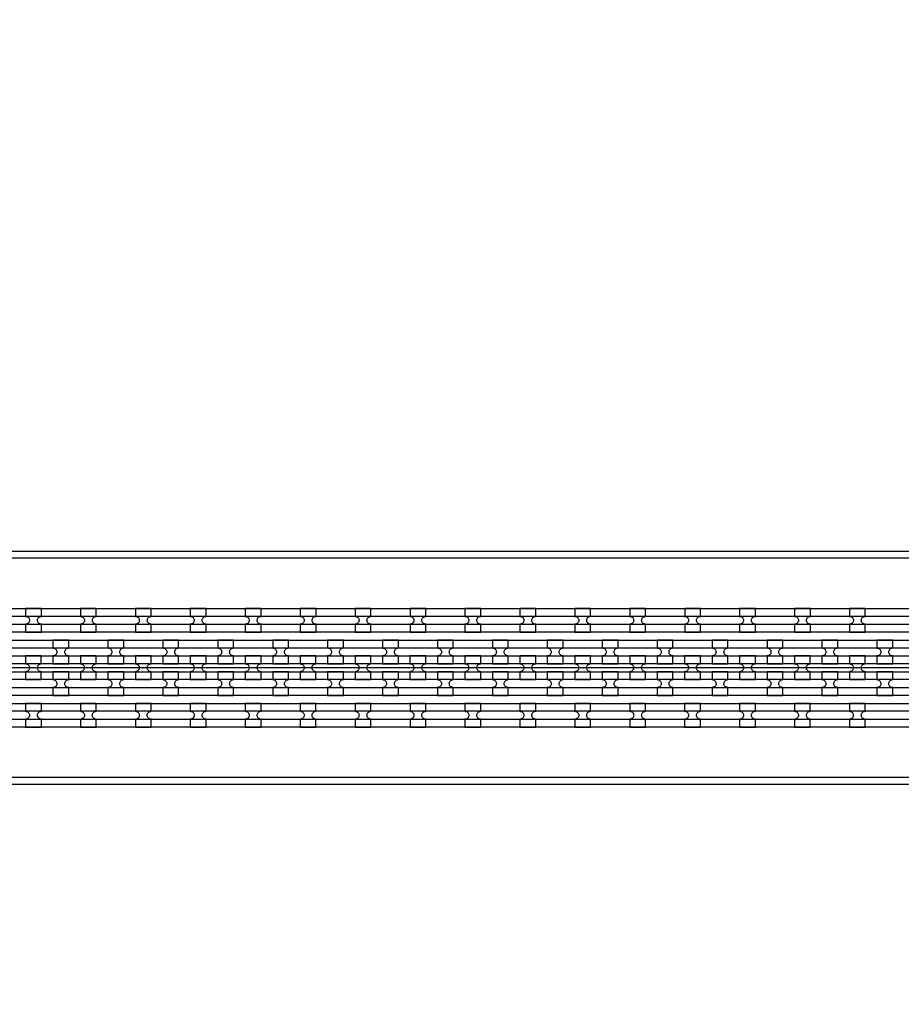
# Model space of a CAD drawing. Extents: x -63500 to 63500, y -63500 to 63500.
# Tile 54 of 256: x 737 to 4750, y -31181 to -26700. Entities that reach past the tile are written whole.
import ezdxf

# ---------------------------------------------------------------- set-up
doc = ezdxf.new("R2010")
doc.units = 13
doc.header["$MEASUREMENT"] = 0
for name, color, linetype in [('1_Metal', 2, 'Continuous'), ('2_Electrodes', 5, 'Continuous'), ('3_Outline', 4, 'Continuous')]:
    doc.layers.add(name, color=color, linetype=linetype)

msp = doc.modelspace()

# ---------------------------------------------------------------- linework, layer by layer
msp.add_line((9500, -29649.7), (-9000, -29649.7))
for radius in [50000, 47500, 45000]:
    msp.add_circle((0, 0), radius)
at = {"layer": '1_Metal'}
for points in [[(-50000, 0, 1), (50000, 0), (51000, 0, -1), (-51000, 0)], [(-9000, -29739.7), (17984, -29739.7, 0.414214), (19824, -27899.7), (19824, -27399.7, 0.414214), (17984, -25559.7), (16752, -25559.7, 0.414214), (16734, -25577.7), (16734, -25577.7), (16703.4, -25577.7), (16703.4, -25507.5), (16733.4, -25507.5, 0.384752), (16751.3, -25523.7), (17984, -25523.7, -0.414214), (19860, -27399.7), (19860, -27899.7, -0.414214), (17984, -29775.7), (-9000, -29775.7)], [(-9000, -29667.7), (-8596, -29667.7), (-8596, -29667.7), (17984, -29667.7, 0.414214), (19752, -27899.7), (19752, -27399.7, 0.414214), (17984, -25631.7), (16752, -25631.7, 0.414214), (16734, -25649.7), (16734, -25649.7), (16703.4, -25649.7), (16703.4, -25577.7), (16734, -25577.7, 0.414214), (16752, -25595.7), (17984, -25595.7, -0.414214), (19788, -27399.7), (19788, -27899.7, -0.414214), (17984, -29703.7), (-8596, -29703.7), (-9000, -29703.7)], [(-9000, -29595.7), (-8596, -29595.7), (17984, -29595.7, 0.414214), (19680, -27899.7), (19680, -27399.7, 0.414214), (17984, -25703.7), (16752, -25703.7, 0.414214), (16734, -25721.7), (16734, -25721.7), (16703.4, -25721.7), (16703.4, -25649.7), (16734, -25649.7, 0.414214), (16752, -25667.7), (17984, -25667.7, -0.414214), (19716, -27399.7), (19716, -27899.7, -0.414214), (17984, -29631.7), (-8596, -29631.7), (-9000, -29631.7)], [(-9000, -29523.7), (-8596, -29523.7), (17984, -29523.7, 0.414214), (19608, -27899.7), (19608, -27399.7, 0.414214), (17984, -25775.7), (16751.3, -25775.7, 0.384752), (16733.4, -25791.9), (16703.4, -25791.9), (16703.4, -25721.7), (16734, -25721.7, 0.414214), (16752, -25739.7), (17984, -25739.7, -0.414214), (19644, -27399.7), (19644, -27899.7, -0.414214), (17984, -29559.7), (-8596, -29559.7), (-9000, -29559.7)], [(764, -29487.6), (836, -29487.6), (836, -29451.6, -0.414214), (818, -29433.6), (818, -29433.6, -0.414214), (836, -29415.6), (836, -29379.6), (764, -29379.6), (764, -29415.6, -0.414214), (782, -29433.6), (782, -29433.6, -0.414214), (764, -29451.6)], [(1014, -29487.6), (1086, -29487.6), (1086, -29451.6, -0.414214), (1068, -29433.6), (1068, -29433.6, -0.414214), (1086, -29415.6), (1086, -29379.6), (1014, -29379.6), (1014, -29415.6, -0.414214), (1032, -29433.6), (1032, -29433.6, -0.414214), (1014, -29451.6)], [(1264, -29487.6), (1336, -29487.6), (1336, -29451.6, -0.414214), (1318, -29433.6), (1318, -29433.6, -0.414214), (1336, -29415.6), (1336, -29379.6), (1264, -29379.6), (1264, -29415.6, -0.414214), (1282, -29433.6), (1282, -29433.6, -0.414214), (1264, -29451.6)], [(1514, -29487.6), (1586, -29487.6), (1586, -29451.6, -0.414214), (1568, -29433.6), (1568, -29433.6, -0.414214), (1586, -29415.6), (1586, -29379.6), (1514, -29379.6), (1514, -29415.6, -0.414214), (1532, -29433.6), (1532, -29433.6, -0.414214), (1514, -29451.6)], [(1764, -29487.6), (1836, -29487.6), (1836, -29451.6, -0.414214), (1818, -29433.6), (1818, -29433.6, -0.414214), (1836, -29415.6), (1836, -29379.6), (1764, -29379.6), (1764, -29415.6, -0.414214), (1782, -29433.6), (1782, -29433.6, -0.414214), (1764, -29451.6)], [(2014, -29487.6), (2086, -29487.6), (2086, -29451.6, -0.414214), (2068, -29433.6), (2068, -29433.6, -0.414214), (2086, -29415.6), (2086, -29379.6), (2014, -29379.6), (2014, -29415.6, -0.414214), (2032, -29433.6), (2032, -29433.6, -0.414214), (2014, -29451.6)], [(2264, -29487.6), (2336, -29487.6), (2336, -29451.6, -0.414214), (2318, -29433.6), (2318, -29433.6, -0.414214), (2336, -29415.6), (2336, -29379.6), (2264, -29379.6), (2264, -29415.6, -0.414214), (2282, -29433.6), (2282, -29433.6, -0.414214), (2264, -29451.6)], [(2514, -29487.6), (2586, -29487.6), (2586, -29451.6, -0.414214), (2568, -29433.6), (2568, -29433.6, -0.414214), (2586, -29415.6), (2586, -29379.6), (2514, -29379.6), (2514, -29415.6, -0.414214), (2532, -29433.6), (2532, -29433.6, -0.414214), (2514, -29451.6)], [(2764, -29487.6), (2836, -29487.6), (2836, -29451.6, -0.414214), (2818, -29433.6), (2818, -29433.6, -0.414214), (2836, -29415.6), (2836, -29379.6), (2764, -29379.6), (2764, -29415.6, -0.414214), (2782, -29433.6), (2782, -29433.6, -0.414214), (2764, -29451.6)], [(3014, -29487.6), (3086, -29487.6), (3086, -29451.6, -0.414214), (3068, -29433.6), (3068, -29433.6, -0.414214), (3086, -29415.6), (3086, -29379.6), (3014, -29379.6), (3014, -29415.6, -0.414214), (3032, -29433.6), (3032, -29433.6, -0.414214), (3014, -29451.6)], [(3264, -29487.6), (3336, -29487.6), (3336, -29451.6, -0.414214), (3318, -29433.6), (3318, -29433.6, -0.414214), (3336, -29415.6), (3336, -29379.6), (3264, -29379.6), (3264, -29415.6, -0.414214), (3282, -29433.6), (3282, -29433.6, -0.414214), (3264, -29451.6)], [(3514, -29487.6), (3586, -29487.6), (3586, -29451.6, -0.414214), (3568, -29433.6), (3568, -29433.6, -0.414214), (3586, -29415.6), (3586, -29379.6), (3514, -29379.6), (3514, -29415.6, -0.414214), (3532, -29433.6), (3532, -29433.6, -0.414214), (3514, -29451.6)], [(3764, -29487.6), (3836, -29487.6), (3836, -29451.6, -0.414214), (3818, -29433.6), (3818, -29433.6, -0.414214), (3836, -29415.6), (3836, -29379.6), (3764, -29379.6), (3764, -29415.6, -0.414214), (3782, -29433.6), (3782, -29433.6, -0.414214), (3764, -29451.6)], [(4014, -29487.6), (4086, -29487.6), (4086, -29451.6, -0.414214), (4068, -29433.6), (4068, -29433.6, -0.414214), (4086, -29415.6), (4086, -29379.6), (4014, -29379.6), (4014, -29415.6, -0.414214), (4032, -29433.6), (4032, -29433.6, -0.414214), (4014, -29451.6)], [(4264, -29487.6), (4336, -29487.6), (4336, -29451.6, -0.414214), (4318, -29433.6), (4318, -29433.6, -0.414214), (4336, -29415.6), (4336, -29379.6), (4264, -29379.6), (4264, -29415.6, -0.414214), (4282, -29433.6), (4282, -29433.6, -0.414214), (4264, -29451.6)], [(4514, -29487.6), (4586, -29487.6), (4586, -29451.6, -0.414214), (4568, -29433.6), (4568, -29433.6, -0.414214), (4586, -29415.6), (4586, -29379.6), (4514, -29379.6), (4514, -29415.6, -0.414214), (4532, -29433.6), (4532, -29433.6, -0.414214), (4514, -29451.6)], [(960.8, -29631.6), (960.8, -29595.6, -0.414214), (942.8, -29577.6), (942.8, -29577.6, -0.414214), (960.8, -29559.6), (960.8, -29523.6), (888.8, -29523.6), (888.8, -29559.6, -0.414214), (906.8, -29577.6), (906.8, -29577.6, -0.414214), (888.8, -29595.6), (888.8, -29631.6)], [(1210.8, -29631.6), (1210.8, -29595.6, -0.414214), (1192.8, -29577.6), (1192.8, -29577.6, -0.414214), (1210.8, -29559.6), (1210.8, -29523.6), (1138.8, -29523.6), (1138.8, -29559.6, -0.414214), (1156.8, -29577.6), (1156.8, -29577.6, -0.414214), (1138.8, -29595.6), (1138.8, -29631.6)], [(1460.8, -29631.6), (1460.8, -29595.6, -0.414214), (1442.8, -29577.6), (1442.8, -29577.6, -0.414214), (1460.8, -29559.6), (1460.8, -29523.6), (1388.8, -29523.6), (1388.8, -29559.6, -0.414214), (1406.8, -29577.6), (1406.8, -29577.6, -0.414214), (1388.8, -29595.6), (1388.8, -29631.6)], [(1710.8, -29631.6), (1710.8, -29595.6, -0.414214), (1692.8, -29577.6), (1692.8, -29577.6, -0.414214), (1710.8, -29559.6), (1710.8, -29523.6), (1638.8, -29523.6), (1638.8, -29559.6, -0.414214), (1656.8, -29577.6), (1656.8, -29577.6, -0.414214), (1638.8, -29595.6), (1638.8, -29631.6)], [(1960.8, -29631.6), (1960.8, -29595.6, -0.414214), (1942.8, -29577.6), (1942.8, -29577.6, -0.414214), (1960.8, -29559.6), (1960.8, -29523.6), (1888.8, -29523.6), (1888.8, -29559.6, -0.414214), (1906.8, -29577.6), (1906.8, -29577.6, -0.414214), (1888.8, -29595.6), (1888.8, -29631.6)], [(2210.8, -29631.6), (2210.8, -29595.6, -0.414214), (2192.8, -29577.6), (2192.8, -29577.6, -0.414214), (2210.8, -29559.6), (2210.8, -29523.6), (2138.8, -29523.6), (2138.8, -29559.6, -0.414214), (2156.8, -29577.6), (2156.8, -29577.6, -0.414214), (2138.8, -29595.6), (2138.8, -29631.6)], [(2460.8, -29631.6), (2460.8, -29595.6, -0.414214), (2442.8, -29577.6), (2442.8, -29577.6, -0.414214), (2460.8, -29559.6), (2460.8, -29523.6), (2388.8, -29523.6), (2388.8, -29559.6, -0.414214), (2406.8, -29577.6), (2406.8, -29577.6, -0.414214), (2388.8, -29595.6), (2388.8, -29631.6)], [(2710.8, -29631.6), (2710.8, -29595.6, -0.414214), (2692.8, -29577.6), (2692.8, -29577.6, -0.414214), (2710.8, -29559.6), (2710.8, -29523.6), (2638.8, -29523.6), (2638.8, -29559.6, -0.414214), (2656.8, -29577.6), (2656.8, -29577.6, -0.414214), (2638.8, -29595.6), (2638.8, -29631.6)], [(2960.8, -29631.6), (2960.8, -29595.6, -0.414214), (2942.8, -29577.6), (2942.8, -29577.6, -0.414214), (2960.8, -29559.6), (2960.8, -29523.6), (2888.8, -29523.6), (2888.8, -29559.6, -0.414214), (2906.8, -29577.6), (2906.8, -29577.6, -0.414214), (2888.8, -29595.6), (2888.8, -29631.6)], [(3210.8, -29631.6), (3210.8, -29595.6, -0.414214), (3192.8, -29577.6), (3192.8, -29577.6, -0.414214), (3210.8, -29559.6), (3210.8, -29523.6), (3138.8, -29523.6), (3138.8, -29559.6, -0.414214), (3156.8, -29577.6), (3156.8, -29577.6, -0.414214), (3138.8, -29595.6), (3138.8, -29631.6)], [(3460.8, -29631.6), (3460.8, -29595.6, -0.414214), (3442.8, -29577.6), (3442.8, -29577.6, -0.414214), (3460.8, -29559.6), (3460.8, -29523.6), (3388.8, -29523.6), (3388.8, -29559.6, -0.414214), (3406.8, -29577.6), (3406.8, -29577.6, -0.414214), (3388.8, -29595.6), (3388.8, -29631.6)], [(3710.8, -29631.6), (3710.8, -29595.6, -0.414214), (3692.8, -29577.6), (3692.8, -29577.6, -0.414214), (3710.8, -29559.6), (3710.8, -29523.6), (3638.8, -29523.6), (3638.8, -29559.6, -0.414214), (3656.8, -29577.6), (3656.8, -29577.6, -0.414214), (3638.8, -29595.6), (3638.8, -29631.6)], [(3960.8, -29631.6), (3960.8, -29595.6, -0.414214), (3942.8, -29577.6), (3942.8, -29577.6, -0.414214), (3960.8, -29559.6), (3960.8, -29523.6), (3888.8, -29523.6), (3888.8, -29559.6, -0.414214), (3906.8, -29577.6), (3906.8, -29577.6, -0.414214), (3888.8, -29595.6), (3888.8, -29631.6)], [(4210.8, -29631.6), (4210.8, -29595.6, -0.414214), (4192.8, -29577.6), (4192.8, -29577.6, -0.414214), (4210.8, -29559.6), (4210.8, -29523.6), (4138.8, -29523.6), (4138.8, -29559.6, -0.414214), (4156.8, -29577.6), (4156.8, -29577.6, -0.414214), (4138.8, -29595.6), (4138.8, -29631.6)], [(4460.8, -29631.6), (4460.8, -29595.6, -0.414214), (4442.8, -29577.6), (4442.8, -29577.6, -0.414214), (4460.8, -29559.6), (4460.8, -29523.6), (4388.8, -29523.6), (4388.8, -29559.6, -0.414214), (4406.8, -29577.6), (4406.8, -29577.6, -0.414214), (4388.8, -29595.6), (4388.8, -29631.6)], [(4710.8, -29631.6), (4710.8, -29595.6, -0.414214), (4692.8, -29577.6), (4692.8, -29577.6, -0.414214), (4710.8, -29559.6), (4710.8, -29523.6), (4638.8, -29523.6), (4638.8, -29559.6, -0.414214), (4656.8, -29577.6), (4656.8, -29577.6, -0.414214), (4638.8, -29595.6), (4638.8, -29631.6)], [(835.8, -29595.6), (763.8, -29595.6), (763.8, -29631.6, -0.414214), (781.8, -29649.6), (781.8, -29649.6, -0.414214), (763.8, -29667.6), (763.8, -29703.6), (835.8, -29703.6), (835.8, -29667.6, -0.414214), (817.8, -29649.6), (817.8, -29649.6, -0.414214), (835.8, -29631.6), (835.8, -29595.6)], [(1085.8, -29595.6), (1013.8, -29595.6), (1013.8, -29631.6, -0.414214), (1031.8, -29649.6), (1031.8, -29649.6, -0.414214), (1013.8, -29667.6), (1013.8, -29703.6), (1085.8, -29703.6), (1085.8, -29667.6, -0.414214), (1067.8, -29649.6), (1067.8, -29649.6, -0.414214), (1085.8, -29631.6), (1085.8, -29595.6)], [(1335.8, -29595.6), (1263.8, -29595.6), (1263.8, -29631.6, -0.414214), (1281.8, -29649.6), (1281.8, -29649.6, -0.414214), (1263.8, -29667.6), (1263.8, -29703.6), (1335.8, -29703.6), (1335.8, -29667.6, -0.414214), (1317.8, -29649.6), (1317.8, -29649.6, -0.414214), (1335.8, -29631.6), (1335.8, -29595.6)], [(1585.8, -29595.6), (1513.8, -29595.6), (1513.8, -29631.6, -0.414214), (1531.8, -29649.6), (1531.8, -29649.6, -0.414214), (1513.8, -29667.6), (1513.8, -29703.6), (1585.8, -29703.6), (1585.8, -29667.6, -0.414214), (1567.8, -29649.6), (1567.8, -29649.6, -0.414214), (1585.8, -29631.6), (1585.8, -29595.6)], [(1835.8, -29595.6), (1763.8, -29595.6), (1763.8, -29631.6, -0.414214), (1781.8, -29649.6), (1781.8, -29649.6, -0.414214), (1763.8, -29667.6), (1763.8, -29703.6), (1835.8, -29703.6), (1835.8, -29667.6, -0.414214), (1817.8, -29649.6), (1817.8, -29649.6, -0.414214), (1835.8, -29631.6), (1835.8, -29595.6)], [(2085.8, -29595.6), (2013.8, -29595.6), (2013.8, -29631.6, -0.414214), (2031.8, -29649.6), (2031.8, -29649.6, -0.414214), (2013.8, -29667.6), (2013.8, -29703.6), (2085.8, -29703.6), (2085.8, -29667.6, -0.414214), (2067.8, -29649.6), (2067.8, -29649.6, -0.414214), (2085.8, -29631.6), (2085.8, -29595.6)], [(2335.8, -29595.6), (2263.8, -29595.6), (2263.8, -29631.6, -0.414214), (2281.8, -29649.6), (2281.8, -29649.6, -0.414214), (2263.8, -29667.6), (2263.8, -29703.6), (2335.8, -29703.6), (2335.8, -29667.6, -0.414214), (2317.8, -29649.6), (2317.8, -29649.6, -0.414214), (2335.8, -29631.6), (2335.8, -29595.6)], [(2585.8, -29595.6), (2513.8, -29595.6), (2513.8, -29631.6, -0.414214), (2531.8, -29649.6), (2531.8, -29649.6, -0.414214), (2513.8, -29667.6), (2513.8, -29703.6), (2585.8, -29703.6), (2585.8, -29667.6, -0.414214), (2567.8, -29649.6), (2567.8, -29649.6, -0.414214), (2585.8, -29631.6), (2585.8, -29595.6)], [(2835.8, -29595.6), (2763.8, -29595.6), (2763.8, -29631.6, -0.414214), (2781.8, -29649.6), (2781.8, -29649.6, -0.414214), (2763.8, -29667.6), (2763.8, -29703.6), (2835.8, -29703.6), (2835.8, -29667.6, -0.414214), (2817.8, -29649.6), (2817.8, -29649.6, -0.414214), (2835.8, -29631.6), (2835.8, -29595.6)], [(3085.8, -29595.6), (3013.8, -29595.6), (3013.8, -29631.6, -0.414214), (3031.8, -29649.6), (3031.8, -29649.6, -0.414214), (3013.8, -29667.6), (3013.8, -29703.6), (3085.8, -29703.6), (3085.8, -29667.6, -0.414214), (3067.8, -29649.6), (3067.8, -29649.6, -0.414214), (3085.8, -29631.6), (3085.8, -29595.6)], [(3335.8, -29595.6), (3263.8, -29595.6), (3263.8, -29631.6, -0.414214), (3281.8, -29649.6), (3281.8, -29649.6, -0.414214), (3263.8, -29667.6), (3263.8, -29703.6), (3335.8, -29703.6), (3335.8, -29667.6, -0.414214), (3317.8, -29649.6), (3317.8, -29649.6, -0.414214), (3335.8, -29631.6), (3335.8, -29595.6)], [(3585.8, -29595.6), (3513.8, -29595.6), (3513.8, -29631.6, -0.414214), (3531.8, -29649.6), (3531.8, -29649.6, -0.414214), (3513.8, -29667.6), (3513.8, -29703.6), (3585.8, -29703.6), (3585.8, -29667.6, -0.414214), (3567.8, -29649.6), (3567.8, -29649.6, -0.414214), (3585.8, -29631.6), (3585.8, -29595.6)], [(3835.8, -29595.6), (3763.8, -29595.6), (3763.8, -29631.6, -0.414214), (3781.8, -29649.6), (3781.8, -29649.6, -0.414214), (3763.8, -29667.6), (3763.8, -29703.6), (3835.8, -29703.6), (3835.8, -29667.6, -0.414214), (3817.8, -29649.6), (3817.8, -29649.6, -0.414214), (3835.8, -29631.6), (3835.8, -29595.6)], [(4085.8, -29595.6), (4013.8, -29595.6), (4013.8, -29631.6, -0.414214), (4031.8, -29649.6), (4031.8, -29649.6, -0.414214), (4013.8, -29667.6), (4013.8, -29703.6), (4085.8, -29703.6), (4085.8, -29667.6, -0.414214), (4067.8, -29649.6), (4067.8, -29649.6, -0.414214), (4085.8, -29631.6), (4085.8, -29595.6)], [(4335.8, -29595.6), (4263.8, -29595.6), (4263.8, -29631.6, -0.414214), (4281.8, -29649.6), (4281.8, -29649.6, -0.414214), (4263.8, -29667.6), (4263.8, -29703.6), (4335.8, -29703.6), (4335.8, -29667.6, -0.414214), (4317.8, -29649.6), (4317.8, -29649.6, -0.414214), (4335.8, -29631.6), (4335.8, -29595.6)], [(4585.8, -29595.6), (4513.8, -29595.6), (4513.8, -29631.6, -0.414214), (4531.8, -29649.6), (4531.8, -29649.6, -0.414214), (4513.8, -29667.6), (4513.8, -29703.6), (4585.8, -29703.6), (4585.8, -29667.6, -0.414214), (4567.8, -29649.6), (4567.8, -29649.6, -0.414214), (4585.8, -29631.6), (4585.8, -29595.6)], [(960.8, -29667.6), (888.8, -29667.6), (888.8, -29703.6, -0.414214), (906.8, -29721.6), (906.8, -29721.6, -0.414214), (888.8, -29739.6), (888.8, -29775.6), (960.8, -29775.6), (960.8, -29739.6, -0.414214), (942.8, -29721.6), (942.8, -29721.6, -0.414214), (960.8, -29703.6), (960.8, -29667.6)], [(1210.8, -29667.6), (1138.8, -29667.6), (1138.8, -29703.6, -0.414214), (1156.8, -29721.6), (1156.8, -29721.6, -0.414214), (1138.8, -29739.6), (1138.8, -29775.6), (1210.8, -29775.6), (1210.8, -29739.6, -0.414214), (1192.8, -29721.6), (1192.8, -29721.6, -0.414214), (1210.8, -29703.6), (1210.8, -29667.6)], [(1460.8, -29667.6), (1388.8, -29667.6), (1388.8, -29703.6, -0.414214), (1406.8, -29721.6), (1406.8, -29721.6, -0.414214), (1388.8, -29739.6), (1388.8, -29775.6), (1460.8, -29775.6), (1460.8, -29739.6, -0.414214), (1442.8, -29721.6), (1442.8, -29721.6, -0.414214), (1460.8, -29703.6), (1460.8, -29667.6)], [(1710.8, -29667.6), (1638.8, -29667.6), (1638.8, -29703.6, -0.414214), (1656.8, -29721.6), (1656.8, -29721.6, -0.414214), (1638.8, -29739.6), (1638.8, -29775.6), (1710.8, -29775.6), (1710.8, -29739.6, -0.414214), (1692.8, -29721.6), (1692.8, -29721.6, -0.414214), (1710.8, -29703.6), (1710.8, -29667.6)], [(1960.8, -29667.6), (1888.8, -29667.6), (1888.8, -29703.6, -0.414214), (1906.8, -29721.6), (1906.8, -29721.6, -0.414214), (1888.8, -29739.6), (1888.8, -29775.6), (1960.8, -29775.6), (1960.8, -29739.6, -0.414214), (1942.8, -29721.6), (1942.8, -29721.6, -0.414214), (1960.8, -29703.6), (1960.8, -29667.6)], [(2210.8, -29667.6), (2138.8, -29667.6), (2138.8, -29703.6, -0.414214), (2156.8, -29721.6), (2156.8, -29721.6, -0.414214), (2138.8, -29739.6), (2138.8, -29775.6), (2210.8, -29775.6), (2210.8, -29739.6, -0.414214), (2192.8, -29721.6), (2192.8, -29721.6, -0.414214), (2210.8, -29703.6), (2210.8, -29667.6)], [(2460.8, -29667.6), (2388.8, -29667.6), (2388.8, -29703.6, -0.414214), (2406.8, -29721.6), (2406.8, -29721.6, -0.414214), (2388.8, -29739.6), (2388.8, -29775.6), (2460.8, -29775.6), (2460.8, -29739.6, -0.414214), (2442.8, -29721.6), (2442.8, -29721.6, -0.414214), (2460.8, -29703.6), (2460.8, -29667.6)], [(2710.8, -29667.6), (2638.8, -29667.6), (2638.8, -29703.6, -0.414214), (2656.8, -29721.6), (2656.8, -29721.6, -0.414214), (2638.8, -29739.6), (2638.8, -29775.6), (2710.8, -29775.6), (2710.8, -29739.6, -0.414214), (2692.8, -29721.6), (2692.8, -29721.6, -0.414214), (2710.8, -29703.6), (2710.8, -29667.6)], [(2960.8, -29667.6), (2888.8, -29667.6), (2888.8, -29703.6, -0.414214), (2906.8, -29721.6), (2906.8, -29721.6, -0.414214), (2888.8, -29739.6), (2888.8, -29775.6), (2960.8, -29775.6), (2960.8, -29739.6, -0.414214), (2942.8, -29721.6), (2942.8, -29721.6, -0.414214), (2960.8, -29703.6), (2960.8, -29667.6)], [(3210.8, -29667.6), (3138.8, -29667.6), (3138.8, -29703.6, -0.414214), (3156.8, -29721.6), (3156.8, -29721.6, -0.414214), (3138.8, -29739.6), (3138.8, -29775.6), (3210.8, -29775.6), (3210.8, -29739.6, -0.414214), (3192.8, -29721.6), (3192.8, -29721.6, -0.414214), (3210.8, -29703.6), (3210.8, -29667.6)], [(3460.8, -29667.6), (3388.8, -29667.6), (3388.8, -29703.6, -0.414214), (3406.8, -29721.6), (3406.8, -29721.6, -0.414214), (3388.8, -29739.6), (3388.8, -29775.6), (3460.8, -29775.6), (3460.8, -29739.6, -0.414214), (3442.8, -29721.6), (3442.8, -29721.6, -0.414214), (3460.8, -29703.6), (3460.8, -29667.6)], [(3710.8, -29667.6), (3638.8, -29667.6), (3638.8, -29703.6, -0.414214), (3656.8, -29721.6), (3656.8, -29721.6, -0.414214), (3638.8, -29739.6), (3638.8, -29775.6), (3710.8, -29775.6), (3710.8, -29739.6, -0.414214), (3692.8, -29721.6), (3692.8, -29721.6, -0.414214), (3710.8, -29703.6), (3710.8, -29667.6)], [(3960.8, -29667.6), (3888.8, -29667.6), (3888.8, -29703.6, -0.414214), (3906.8, -29721.6), (3906.8, -29721.6, -0.414214), (3888.8, -29739.6), (3888.8, -29775.6), (3960.8, -29775.6), (3960.8, -29739.6, -0.414214), (3942.8, -29721.6), (3942.8, -29721.6, -0.414214), (3960.8, -29703.6), (3960.8, -29667.6)], [(4210.8, -29667.6), (4138.8, -29667.6), (4138.8, -29703.6, -0.414214), (4156.8, -29721.6), (4156.8, -29721.6, -0.414214), (4138.8, -29739.6), (4138.8, -29775.6), (4210.8, -29775.6), (4210.8, -29739.6, -0.414214), (4192.8, -29721.6), (4192.8, -29721.6, -0.414214), (4210.8, -29703.6), (4210.8, -29667.6)], [(4460.8, -29667.6), (4388.8, -29667.6), (4388.8, -29703.6, -0.414214), (4406.8, -29721.6), (4406.8, -29721.6, -0.414214), (4388.8, -29739.6), (4388.8, -29775.6), (4460.8, -29775.6), (4460.8, -29739.6, -0.414214), (4442.8, -29721.6), (4442.8, -29721.6, -0.414214), (4460.8, -29703.6), (4460.8, -29667.6)], [(4710.8, -29667.6), (4638.8, -29667.6), (4638.8, -29703.6, -0.414214), (4656.8, -29721.6), (4656.8, -29721.6, -0.414214), (4638.8, -29739.6), (4638.8, -29775.6), (4710.8, -29775.6), (4710.8, -29739.6, -0.414214), (4692.8, -29721.6), (4692.8, -29721.6, -0.414214), (4710.8, -29703.6), (4710.8, -29667.6)], [(763.9, -29919.6), (835.9, -29919.6), (835.9, -29883.6, -0.414214), (817.9, -29865.6), (817.9, -29865.6, -0.414214), (835.9, -29847.6), (835.9, -29811.6), (763.9, -29811.6), (763.9, -29847.6, -0.414214), (781.9, -29865.6), (781.9, -29865.6, -0.414214), (763.9, -29883.6)], [(1013.9, -29919.6), (1085.9, -29919.6), (1085.9, -29883.6, -0.414214), (1067.9, -29865.6), (1067.9, -29865.6, -0.414214), (1085.9, -29847.6), (1085.9, -29811.6), (1013.9, -29811.6), (1013.9, -29847.6, -0.414214), (1031.9, -29865.6), (1031.9, -29865.6, -0.414214), (1013.9, -29883.6)], [(1263.9, -29919.6), (1335.9, -29919.6), (1335.9, -29883.6, -0.414214), (1317.9, -29865.6), (1317.9, -29865.6, -0.414214), (1335.9, -29847.6), (1335.9, -29811.6), (1263.9, -29811.6), (1263.9, -29847.6, -0.414214), (1281.9, -29865.6), (1281.9, -29865.6, -0.414214), (1263.9, -29883.6)], [(1513.9, -29919.6), (1585.9, -29919.6), (1585.9, -29883.6, -0.414214), (1567.9, -29865.6), (1567.9, -29865.6, -0.414214), (1585.9, -29847.6), (1585.9, -29811.6), (1513.9, -29811.6), (1513.9, -29847.6, -0.414214), (1531.9, -29865.6), (1531.9, -29865.6, -0.414214), (1513.9, -29883.6)], [(1763.9, -29919.6), (1835.9, -29919.6), (1835.9, -29883.6, -0.414214), (1817.9, -29865.6), (1817.9, -29865.6, -0.414214), (1835.9, -29847.6), (1835.9, -29811.6), (1763.9, -29811.6), (1763.9, -29847.6, -0.414214), (1781.9, -29865.6), (1781.9, -29865.6, -0.414214), (1763.9, -29883.6)], [(2013.9, -29919.6), (2085.9, -29919.6), (2085.9, -29883.6, -0.414214), (2067.9, -29865.6), (2067.9, -29865.6, -0.414214), (2085.9, -29847.6), (2085.9, -29811.6), (2013.9, -29811.6), (2013.9, -29847.6, -0.414214), (2031.9, -29865.6), (2031.9, -29865.6, -0.414214), (2013.9, -29883.6)], [(2263.9, -29919.6), (2335.9, -29919.6), (2335.9, -29883.6, -0.414214), (2317.9, -29865.6), (2317.9, -29865.6, -0.414214), (2335.9, -29847.6), (2335.9, -29811.6), (2263.9, -29811.6), (2263.9, -29847.6, -0.414214), (2281.9, -29865.6), (2281.9, -29865.6, -0.414214), (2263.9, -29883.6)], [(2513.9, -29919.6), (2585.9, -29919.6), (2585.9, -29883.6, -0.414214), (2567.9, -29865.6), (2567.9, -29865.6, -0.414214), (2585.9, -29847.6), (2585.9, -29811.6), (2513.9, -29811.6), (2513.9, -29847.6, -0.414214), (2531.9, -29865.6), (2531.9, -29865.6, -0.414214), (2513.9, -29883.6)], [(2763.9, -29919.6), (2835.9, -29919.6), (2835.9, -29883.6, -0.414214), (2817.9, -29865.6), (2817.9, -29865.6, -0.414214), (2835.9, -29847.6), (2835.9, -29811.6), (2763.9, -29811.6), (2763.9, -29847.6, -0.414214), (2781.9, -29865.6), (2781.9, -29865.6, -0.414214), (2763.9, -29883.6)], [(3013.9, -29919.6), (3085.9, -29919.6), (3085.9, -29883.6, -0.414214), (3067.9, -29865.6), (3067.9, -29865.6, -0.414214), (3085.9, -29847.6), (3085.9, -29811.6), (3013.9, -29811.6), (3013.9, -29847.6, -0.414214), (3031.9, -29865.6), (3031.9, -29865.6, -0.414214), (3013.9, -29883.6)], [(3263.9, -29919.6), (3335.9, -29919.6), (3335.9, -29883.6, -0.414214), (3317.9, -29865.6), (3317.9, -29865.6, -0.414214), (3335.9, -29847.6), (3335.9, -29811.6), (3263.9, -29811.6), (3263.9, -29847.6, -0.414214), (3281.9, -29865.6), (3281.9, -29865.6, -0.414214), (3263.9, -29883.6)], [(3513.9, -29919.6), (3585.9, -29919.6), (3585.9, -29883.6, -0.414214), (3567.9, -29865.6), (3567.9, -29865.6, -0.414214), (3585.9, -29847.6), (3585.9, -29811.6), (3513.9, -29811.6), (3513.9, -29847.6, -0.414214), (3531.9, -29865.6), (3531.9, -29865.6, -0.414214), (3513.9, -29883.6)], [(3763.9, -29919.6), (3835.9, -29919.6), (3835.9, -29883.6, -0.414214), (3817.9, -29865.6), (3817.9, -29865.6, -0.414214), (3835.9, -29847.6), (3835.9, -29811.6), (3763.9, -29811.6), (3763.9, -29847.6, -0.414214), (3781.9, -29865.6), (3781.9, -29865.6, -0.414214), (3763.9, -29883.6)], [(4013.9, -29919.6), (4085.9, -29919.6), (4085.9, -29883.6, -0.414214), (4067.9, -29865.6), (4067.9, -29865.6, -0.414214), (4085.9, -29847.6), (4085.9, -29811.6), (4013.9, -29811.6), (4013.9, -29847.6, -0.414214), (4031.9, -29865.6), (4031.9, -29865.6, -0.414214), (4013.9, -29883.6)], [(4263.9, -29919.6), (4335.9, -29919.6), (4335.9, -29883.6, -0.414214), (4317.9, -29865.6), (4317.9, -29865.6, -0.414214), (4335.9, -29847.6), (4335.9, -29811.6), (4263.9, -29811.6), (4263.9, -29847.6, -0.414214), (4281.9, -29865.6), (4281.9, -29865.6, -0.414214), (4263.9, -29883.6)], [(4513.9, -29919.6), (4585.9, -29919.6), (4585.9, -29883.6, -0.414214), (4567.9, -29865.6), (4567.9, -29865.6, -0.414214), (4585.9, -29847.6), (4585.9, -29811.6), (4513.9, -29811.6), (4513.9, -29847.6, -0.414214), (4531.9, -29865.6), (4531.9, -29865.6, -0.414214), (4513.9, -29883.6)]]:
    msp.add_lwpolyline(points, format="xyb", close=True, dxfattribs=at)
for points in [[(17984, -29415.7), (-8596, -29415.7), (-9000, -29415.7), (-9000, -29379.7), (-8596, -29379.7), (-8596, -29379.7), (17984.1, -29379.7, 0.414214)], [(17984.1, -29487.7), (-8596, -29487.7), (-9000, -29487.7), (-9000, -29451.7), (-8596, -29451.7), (17984, -29451.7, 0.414214)], [(17984, -29847.7), (-8596, -29847.7), (-9000, -29847.7), (-9000, -29811.7), (-8596, -29811.7), (17984.1, -29811.7, 0.414214)], [(17984.1, -29919.7), (-8596, -29919.7), (-9000, -29919.7), (-9000, -29883.7), (-8596, -29883.7), (17984, -29883.7, 0.414214)]]:
    msp.add_lwpolyline(points, format="xyb", dxfattribs=at)
at = {"layer": '2_Electrodes'}
for points in [[(47500, 0, -1), (-47500, 0), (-51000, 0, 1), (51000, 0)], [(19933.4, -25879.7), (19933.4, -25849.7, 0.610914), (19811.5, -26087.2, -0.156977), (20234, -27399.7), (20234, -27899.7, -0.414214), (17984, -30149.7), (-8001.8, -30149.7), (-8001.8, -30179.7), (17984, -30179.7, 0.414214), (20264, -27899.7), (20264, -27399.7, 0.156977), (19835.9, -26069.7, -0.610914)]]:
    msp.add_lwpolyline(points, format="xyb", close=True, dxfattribs=at)
msp.add_lwpolyline([(17984, -29119.7), (-8001.8, -29119.7), (-8001.8, -29149.7), (17984, -29149.7, 0.414214)], format="xyb", dxfattribs=at)
at = {"layer": '3_Outline'}
for points in [[(47500, 0, -1), (-47500, 0), (-51000, 0, 1), (51000, 0)], [(19933.4, -25879.7), (19933.4, -25849.7, 0.610914), (19811.5, -26087.2, -0.156977), (20234, -27399.7), (20234, -27899.7, -0.414214), (17984, -30149.7), (-8001.8, -30149.7), (-8001.8, -30179.7), (17984, -30179.7, 0.414214), (20264, -27899.7), (20264, -27399.7, 0.156977), (19835.9, -26069.7, -0.610914)]]:
    msp.add_lwpolyline(points, format="xyb", close=True, dxfattribs=at)
msp.add_lwpolyline([(17984, -29119.7), (-8001.8, -29119.7), (-8001.8, -29149.7), (17984, -29149.7, 0.414214)], format="xyb", dxfattribs=at)

doc.saveas('drawing.dxf')
